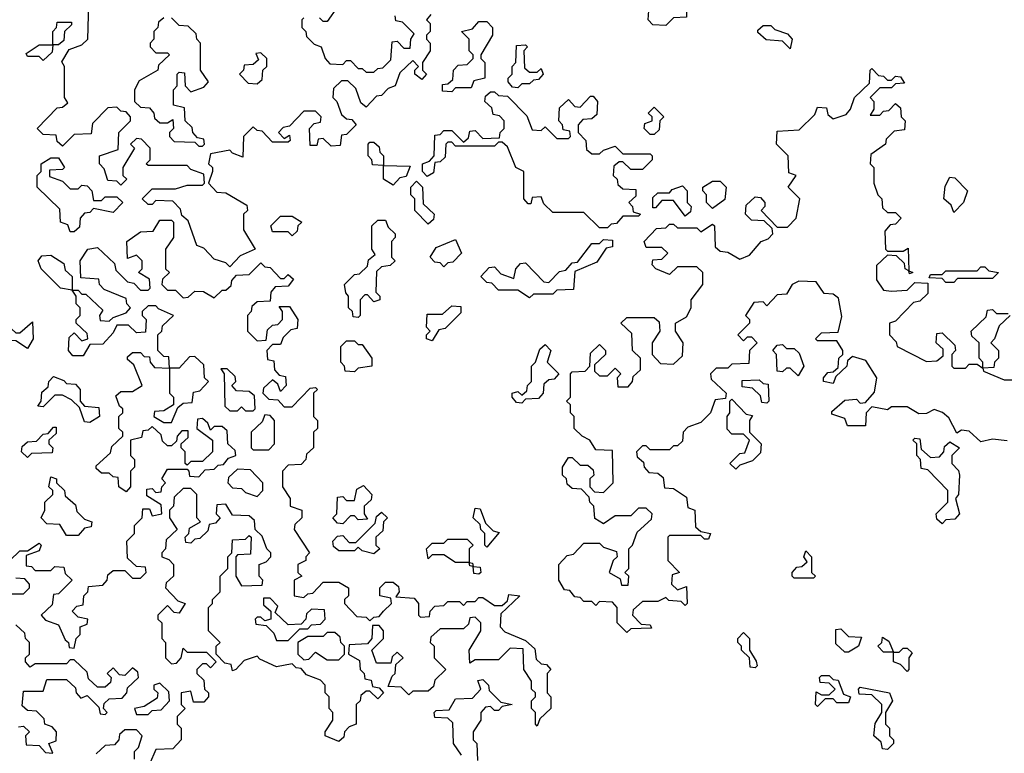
# Model space of a CAD drawing. Extents: x 2494118 to 2687960, y 757339 to 915227.
# Tile 167 of 256: x 2651455 to 2653985, y 786460 to 788345. Entities that reach past the tile are written whole.
import ezdxf

# ---------------------------------------------------------------- set-up
doc = ezdxf.new("R2010")
doc.units = 0

msp = doc.modelspace()

# ---------------------------------------------------------------- linework, layer by layer
at = {"layer": '0CON20XD'}
for points in [[(2653115, 788330), (2653081.7, 788331.7), (2653070, 788345), (2653071.7, 788368.3), (2653085, 788380), (2653098.3, 788381.7), (2653115, 788400), (2653125, 788400), (2653135, 788390), (2653168.3, 788388.3), (2653168.3, 788351.7), (2653135, 788350), (2653115, 788330)], [(2651995, 787710), (2651985, 787720), (2651955, 787730), (2651928.3, 787758.3), (2651910, 787765), (2651888.3, 787828.3), (2651871.7, 787841.7), (2651868.3, 787858.3), (2651848.3, 787878.3), (2651805, 787880), (2651795, 787870), (2651785, 787870), (2651770, 787885), (2651795, 787910), (2651855, 787910), (2651885, 787920), (2651925, 787920), (2651930, 787925), (2651928.3, 787948.3), (2651895, 787960), (2651885, 787970), (2651785, 787970), (2651780, 787975), (2651790, 787985), (2651790, 788015), (2651768.3, 788038.3), (2651755, 788040), (2651740, 788025), (2651750, 788015), (2651720, 787965), (2651720, 787945), (2651730, 787935), (2651715, 787920), (2651705, 787930), (2651681.7, 787931.7), (2651671.7, 787961.7), (2651660, 787975), (2651660, 787995), (2651708.3, 788011.7), (2651710, 788055), (2651740, 788085), (2651740, 788095), (2651728.3, 788108.3), (2651715, 788110), (2651705, 788120), (2651681.7, 788118.3), (2651641.7, 788078.3), (2651638.3, 788051.7), (2651595, 788050), (2651565, 788020), (2651551.7, 788031.7), (2651548.3, 788048.3), (2651515, 788050), (2651500, 788065), (2651551.7, 788118.3), (2651565, 788120), (2651578.3, 788131.7), (2651570, 788145), (2651570, 788225), (2651563, 788237), (2651581.7, 788268.3), (2651615, 788280), (2651630, 788295), (2651633, 788387)], [(2652271.7, 788378.3), (2652245, 788340), (2652235, 788340), (2652225, 788350)], [(2651825, 788350), (2651811.7, 788338.3), (2651810, 788325), (2651800, 788315), (2651800, 788295), (2651790, 788285), (2651790, 788275), (2651805, 788260), (2651835, 788260), (2651840, 788255), (2651811.7, 788228.3), (2651810, 788215), (2651761.7, 788188.3), (2651750, 788165), (2651750, 788135), (2651765, 788120), (2651788.3, 788118.3), (2651800, 788105), (2651801.7, 788091.7), (2651815, 788080), (2651835, 788080), (2651848.3, 788088.3), (2651850, 788065), (2651840, 788055), (2651840, 788045), (2651851.7, 788031.7), (2651905, 788030), (2651915, 788020), (2651925, 788020)], [(2651925, 788020), (2651930, 788025), (2651928.3, 788038.3), (2651911.7, 788041.7), (2651900, 788055), (2651898.3, 788068.3), (2651880, 788085), (2651878.3, 788118.3), (2651850, 788125), (2651850, 788165), (2651860, 788175), (2651860, 788205), (2651865, 788210), (2651878.3, 788208.3), (2651880, 788175), (2651895, 788160), (2651928.3, 788171.7), (2651940, 788185), (2651920, 788215), (2651920, 788285), (2651910, 788295), (2651908.3, 788308.3), (2651888.3, 788328.3), (2651865, 788330), (2651845, 788350)], [(2652511.7, 788358.3), (2652500, 788345), (2652510, 788335), (2652510, 788315), (2652500, 788305), (2652500, 788295), (2652510, 788285), (2652510, 788265), (2652490, 788235), (2652490, 788215), (2652500, 788205), (2652488.3, 788191.7), (2652470, 788205), (2652470, 788215), (2652480, 788225), (2652465, 788240), (2652431.7, 788208.3), (2652420, 788175), (2652401.7, 788168.3), (2652385, 788150), (2652371.7, 788148.3), (2652345, 788120), (2652331.7, 788131.7), (2652318.3, 788168.3), (2652298.3, 788188.3), (2652281.7, 788188.3), (2652261.7, 788168.3), (2652260, 788145), (2652270, 788135), (2652281.7, 788101.7), (2652295, 788090), (2652308.3, 788088.3), (2652320, 788075), (2652295, 788050), (2652281.7, 788048.3), (2652278.3, 788021.7), (2652255, 788020), (2652235, 788040), (2652221.7, 788038.3), (2652218.3, 788021.7), (2652201.7, 788021.7), (2652200, 788065), (2652211.7, 788078.3), (2652228.3, 788081.7), (2652230, 788095), (2652215, 788110), (2652185, 788110), (2652148.3, 788071.7), (2652131.7, 788068.3), (2652120, 788055), (2652135, 788040), (2652148.3, 788048.3), (2652150, 788035), (2652145, 788030), (2652105, 788030), (2652078.3, 788058.3), (2652065, 788060), (2652055, 788070), (2652030, 788045), (2652028.3, 787991.7), (2652001.7, 788001.7), (2651995, 788010), (2651945, 788000), (2651940, 787975), (2651950, 787965), (2651950, 787955), (2651940, 787925), (2651961.7, 787901.7), (2651985, 787900), (2652038.3, 787868.3), (2652040, 787855), (2652030, 787845), (2652030, 787805), (2652060, 787755), (2652021.7, 787738.3), (2651995, 787710)], [(2652185, 788350), (2652180, 788345), (2652180, 788325), (2652190, 788315), (2652191.7, 788301.7), (2652211.7, 788281.7), (2652230, 788275), (2652240, 788245), (2652251.7, 788231.7), (2652285, 788230), (2652295, 788240), (2652305, 788240), (2652325, 788220), (2652335, 788220), (2652345, 788210), (2652365, 788210), (2652375, 788220), (2652388.3, 788221.7), (2652408.3, 788241.7), (2652411.7, 788288.3), (2652425, 788290), (2652441.7, 788271.7), (2652458.3, 788271.7), (2652460, 788295), (2652468.3, 788308.3), (2652438.3, 788338.3), (2652421.7, 788341.7), (2652420, 788355)], [(2651515, 788240), (2651505, 788250), (2651475, 788250), (2651471.7, 788258.3), (2651505, 788280), (2651540, 788280), (2651540, 788315), (2651550, 788325), (2651551.7, 788338.3), (2651588.3, 788338.3), (2651588.3, 788331.7), (2651570, 788315), (2651568.3, 788291.7), (2651555, 788280), (2651540, 788280), (2651538.3, 788261.7), (2651515, 788240)], [(2652565, 788160), (2652541.7, 788161.7), (2652541.7, 788178.3), (2652555, 788180), (2652568.3, 788191.7), (2652570, 788215), (2652581.7, 788228.3), (2652605, 788230), (2652620, 788245), (2652620, 788255), (2652610, 788265), (2652610, 788295), (2652590, 788315), (2652618.3, 788321.7), (2652635, 788340), (2652655, 788340), (2652670, 788325), (2652670, 788305), (2652640, 788255), (2652640, 788245), (2652650, 788235), (2652650, 788195), (2652621.7, 788188.3), (2652615, 788170), (2652575, 788170), (2652565, 788160)], [(2653435, 788270), (2653415, 788290), (2653373, 788293), (2653351.7, 788311.7), (2653351.7, 788318.3), (2653365, 788330), (2653385, 788330), (2653395, 788320), (2653428.3, 788308.3), (2653440, 788295), (2653435, 788270)], [(2652735, 788170), (2652721.7, 788171.7), (2652710, 788185), (2652710, 788195), (2652720, 788205), (2652720, 788225), (2652730, 788235), (2652731.7, 788278.3), (2652755, 788280), (2652760, 788275), (2652750, 788265), (2652751.7, 788221.7), (2652765, 788210), (2652785, 788210), (2652795, 788220), (2652800, 788205), (2652788.3, 788191.7), (2652775, 788190), (2652765, 788180), (2652745, 788180), (2652735, 788170)], [(2652065, 788180), (2652078.3, 788191.7), (2652080, 788215), (2652090, 788225), (2652090, 788245), (2652075, 788260), (2652061.7, 788258.3), (2652068.3, 788241.7), (2652055, 788230), (2652031.7, 788228.3), (2652030, 788215), (2652020, 788205), (2652041.7, 788181.7), (2652065, 788180)], [(2652995, 786790), (2652990, 786795), (2652990, 786835), (2652978.3, 786848.3), (2652945, 786850), (2652935, 786840), (2652925, 786850), (2652905, 786850), (2652895, 786860), (2652881.7, 786861.7), (2652868.3, 786878.3), (2652855, 786880), (2652840, 786905), (2652840, 786945), (2652861.7, 786968.3), (2652878.3, 786971.7), (2652905, 787000), (2652945, 787000), (2652955, 786990), (2652988.3, 786978.3), (2652990, 786965), (2652980, 786955), (2652970, 786925), (2652998.3, 786908.3), (2653001.7, 786891.7), (2653018.3, 786891.7), (2653020, 786915), (2653010, 786925), (2653020, 786935), (2653020, 786985), (2653030, 786995), (2653041.7, 787028.3), (2653078.3, 787061.7), (2653080, 787075), (2653065, 787090), (2653045, 787090), (2653025, 787070), (2652985, 787070), (2652955, 787050), (2652933, 787063), (2652930, 787095), (2652920, 787105), (2652918.3, 787118.3), (2652898.3, 787138.3), (2652875, 787140), (2652861.7, 787151.7), (2652860, 787165), (2652850, 787175), (2652850, 787195), (2652865, 787220), (2652875, 787220), (2652895, 787200), (2652915, 787200), (2652928.3, 787188.3), (2652930, 787175), (2652920, 787165), (2652920, 787145), (2652931.7, 787131.7), (2652955, 787130), (2652980, 787155), (2652978.3, 787238.3), (2652935, 787240), (2652920, 787265), (2652900, 787275), (2652880, 787295), (2652880, 787325), (2652870, 787335), (2652870, 787355), (2652860, 787365), (2652870, 787375), (2652870, 787435), (2652875, 787440), (2652908.3, 787441.7), (2652920, 787455), (2652921.7, 787488.3), (2652945, 787510), (2652960, 787495), (2652960, 787485), (2652931.7, 787458.3), (2652931.7, 787441.7), (2652945, 787430), (2652965, 787430), (2652985, 787450), (2653000, 787435), (2652990, 787425), (2652991.7, 787401.7), (2653018.3, 787401.7), (2653030, 787415), (2653031.7, 787428.3), (2653050, 787445), (2653050, 787475), (2653030, 787495), (2653028.3, 787538.3), (2653000, 787565), (2653015, 787580), (2653085, 787580), (2653098.3, 787568.3), (2653100, 787545), (2653080, 787515), (2653080, 787485), (2653101.7, 787461.7), (2653135, 787460), (2653158.3, 787481.7), (2653160, 787515), (2653140, 787545), (2653140, 787565), (2653168.3, 787581.7), (2653180, 787605), (2653180, 787625), (2653210, 787665), (2653210, 787695), (2653195, 787710), (2653145, 787710), (2653125, 787690), (2653090, 787705), (2653080, 787715), (2653081.7, 787728.3), (2653105, 787730), (2653120, 787745), (2653105, 787760), (2653065, 787760), (2653060, 787775), (2653091.7, 787808.3), (2653115, 787810), (2653125, 787820), (2653135, 787820), (2653145, 787810), (2653195, 787810), (2653205, 787800), (2653235, 787820), (2653240, 787815), (2653241.7, 787761.7), (2653255, 787750), (2653275, 787747.5), (2653305, 787730), (2653330, 787740), (2653360, 787775), (2653378.3, 787781.7), (2653390, 787795), (2653388.3, 787808.3), (2653368.3, 787828.3), (2653335, 787830), (2653320, 787845), (2653321.7, 787868.3), (2653345, 787890), (2653358.3, 787888.3), (2653370, 787875), (2653370, 787865), (2653360, 787855), (2653401.7, 787811.7), (2653428.3, 787811.7), (2653450, 787835), (2653460, 787885), (2653430, 787915), (2653450, 787945), (2653431.7, 787951.7), (2653430, 787995), (2653400, 788025), (2653401.7, 788058.3), (2653458.3, 788061.7), (2653498.3, 788101.7), (2653505, 788120), (2653528.3, 788118.3), (2653531.7, 788101.7), (2653545, 788090), (2653578.3, 788101.7), (2653590, 788115), (2653600, 788145), (2653638.3, 788181.7), (2653640, 788215), (2653645, 788220), (2653661.7, 788201.7), (2653675, 788200), (2653685, 788190), (2653695, 788190), (2653705, 788200), (2653718.3, 788198.3), (2653728.3, 788181.7), (2653705, 788180), (2653695, 788170), (2653665, 788170), (2653640, 788145), (2653650, 788135), (2653650, 788115), (2653640, 788100), (2653665, 788100), (2653675, 788110), (2653688.3, 788111.7), (2653705, 788130), (2653718.3, 788118.3), (2653720, 788095), (2653730, 788085), (2653728.3, 788061.7), (2653701.7, 788058.3), (2653681.7, 788038.3), (2653680, 788025), (2653641.7, 787998.3), (2653640, 787975), (2653650, 787965), (2653650, 787925), (2653660, 787895), (2653670, 787885), (2653671.7, 787861.7), (2653685, 787850), (2653705, 787850), (2653720, 787835), (2653705, 787820), (2653691.7, 787818.3), (2653678.3, 787801.7), (2653680, 787755), (2653685, 787750), (2653725, 787750), (2653738.3, 787758.3), (2653740, 787700), (2653750, 787695), (2653741.7, 787691.7), (2653740, 787700), (2653730, 787705), (2653728.3, 787718.3), (2653708.3, 787738.3), (2653685, 787740), (2653656.7, 787713.3), (2653656.4, 787676.4), (2653675, 787650), (2653695, 787647.5), (2653735, 787650), (2653755, 787670), (2653788.3, 787668.3), (2653788.3, 787641.7), (2653768.3, 787621.7), (2653751.7, 787618.3), (2653705, 787570), (2653690, 787565), (2653690, 787535), (2653707, 787517), (2653710, 787505), (2653785, 787466.7), (2653811.7, 787468.3), (2653828.3, 787481.7), (2653828.3, 787498.3), (2653810, 787515), (2653811.7, 787538.3), (2653825, 787540), (2653858.3, 787508.3), (2653860, 787495), (2653850, 787485), (2653850, 787455), (2653855, 787450), (2653885, 787450), (2653895, 787460), (2653915, 787460), (2653930, 787450), (2653930, 787465), (2653920, 787475), (2653920, 787515), (2653901.7, 787531.7), (2653900, 787545), (2653938.3, 787581.7), (2653941.7, 787598.3), (2653955, 787600), (2653965, 787590), (2653995, 787590)], [(2652965, 787810), (2652945, 787810), (2652905, 787850), (2652825, 787850), (2652801.7, 787871.7), (2652795, 787890), (2652771.7, 787888.3), (2652768.3, 787871.7), (2652761.7, 787871.7), (2652750, 787885), (2652750, 787955), (2652730, 787965), (2652708.3, 788018.3), (2652695, 788030), (2652685, 788030), (2652675, 788020), (2652575, 788020), (2652565, 788030), (2652555, 788030), (2652550, 788025), (2652548.3, 787991.7), (2652535, 787980), (2652521.7, 787978.3), (2652518.3, 787951.7), (2652501.7, 787941.7), (2652490, 787955), (2652490, 787975), (2652508.3, 787981.7), (2652520, 787995), (2652521.7, 788048.3), (2652535, 788050), (2652545, 788060), (2652565, 788060), (2652595, 788030), (2652608.3, 788041.7), (2652611.7, 788058.3), (2652625, 788060), (2652645, 788040), (2652688.3, 788041.7), (2652690, 788055), (2652700, 788065), (2652700, 788085), (2652688.3, 788098.3), (2652671.7, 788101.7), (2652668.3, 788118.3), (2652650, 788135), (2652651.7, 788148.3), (2652665, 788160), (2652675, 788160), (2652685, 788150), (2652708.3, 788148.3), (2652758.3, 788098.3), (2652771.7, 788061.7), (2652795, 788060), (2652805, 788070), (2652835, 788040), (2652865, 788040), (2652870, 788045), (2652868.3, 788058.3), (2652851.7, 788061.7), (2652850, 788075), (2652840, 788085), (2652841.7, 788118.3), (2652865, 788140), (2652881.7, 788121.7), (2652895, 788120), (2652921.7, 788148.3), (2652928.3, 788148.3), (2652940, 788135), (2652938.3, 788101.7), (2652925, 788090), (2652901.7, 788088.3), (2652890, 788075), (2652890, 788055), (2652910, 788035), (2652911.7, 788011.7), (2652925, 788000), (2652945, 788000), (2652955, 788010), (2652985, 788020), (2653005, 788000), (2653075, 788000), (2653080, 787995), (2653080, 787985), (2653055, 787960), (2653025, 787960), (2653005, 787980), (2652995, 787980), (2652981.7, 787968.3), (2652980, 787945), (2652990, 787935), (2652991.7, 787921.7), (2653005, 787910), (2653038.3, 787908.3), (2653038.3, 787891.7), (2653020, 787875), (2653030, 787865), (2653031.7, 787851.7), (2653050, 787845), (2653045, 787840), (2653005, 787840), (2652988.3, 787821.7), (2652975, 787820), (2652965, 787810)], [(2653085, 788050), (2653075, 788050), (2653060, 788065), (2653061.7, 788078.3), (2653080, 788085), (2653080, 788095), (2653070, 788105), (2653085, 788120), (2653110, 788095), (2653100, 788085), (2653098.3, 788061.7), (2653085, 788050)], [(2652415, 787920), (2652390, 787935), (2652390, 787970), (2652361.7, 787971.7), (2652360, 787985), (2652350, 787995), (2652350, 788025), (2652355, 788030), (2652365, 788030), (2652378.3, 788018.3), (2652380, 788005), (2652390, 787995), (2652390, 787970), (2652458.3, 787968.3), (2652448.3, 787941.7), (2652431.7, 787938.3), (2652415, 787920)], [(2651595, 787800), (2651585, 787800), (2651578.3, 787818.3), (2651560, 787825), (2651558.3, 787858.3), (2651500, 787915), (2651500, 787945), (2651510, 787955), (2651510, 787975), (2651535, 787990), (2651555, 787990), (2651570, 787965), (2651565, 787960), (2651531.7, 787958.3), (2651531.7, 787941.7), (2651565, 787930), (2651585, 787910), (2651605, 787910), (2651615, 787920), (2651628.3, 787918.3), (2651640, 787905), (2651645, 787880), (2651665, 787880), (2651675, 787890), (2651705, 787890), (2651720, 787875), (2651695, 787850), (2651645, 787860), (2651635, 787850), (2651621.7, 787848.3), (2651610, 787835), (2651608.3, 787811.7), (2651595, 787800)], [(2652505, 787820), (2652470, 787855), (2652470, 787885), (2652460, 787895), (2652460, 787915), (2652475, 787930), (2652490, 787915), (2652491.7, 787871.7), (2652520, 787845), (2652518.3, 787831.7), (2652505, 787820)], [(2653165, 787840), (2653135, 787880), (2653105, 787880), (2653088.3, 787861.7), (2653081.7, 787861.7), (2653081.7, 787888.3), (2653095, 787900), (2653125, 787900), (2653131.7, 787908.3), (2653158.3, 787918.3), (2653170, 787905), (2653170, 787875), (2653180, 787865), (2653178.3, 787851.7), (2653165, 787840)], [(2653235, 787860), (2653220, 787875), (2653220, 787895), (2653210, 787905), (2653210, 787915), (2653235, 787930), (2653255, 787930), (2653270, 787915), (2653267, 787883), (2653235, 787860)], [(2653855, 787850), (2653848.3, 787868.3), (2653830, 787885), (2653833, 787917), (2653845, 787940), (2653858.3, 787938.3), (2653890, 787905), (2653880, 787875), (2653855, 787850)], [(2651610, 787725), (2651630, 787755), (2651655, 787760), (2651698.3, 787718.3), (2651701.7, 787701.7), (2651731.7, 787671.7), (2651748.3, 787668.3), (2651765, 787650), (2651785, 787650), (2651790, 787655), (2651788.3, 787678.3), (2651760, 787695), (2651770, 787705), (2651770, 787725), (2651755, 787740), (2651731.7, 787731.7), (2651730, 787775), (2651765, 787800), (2651798.3, 787801.7), (2651815, 787830), (2651845, 787830), (2651850, 787825), (2651850, 787785), (2651830, 787755), (2651830, 787705), (2651840, 787695), (2651821.7, 787678.3), (2651820, 787665), (2651835, 787650), (2651855, 787650), (2651875, 787630), (2651888.3, 787631.7), (2651905, 787647.5), (2651927, 787647), (2651955, 787630), (2651975, 787650), (2651985, 787650), (2651998.3, 787661.7), (2652000, 787675), (2652011.7, 787688.3), (2652045, 787690), (2652075, 787720), (2652085, 787710), (2652098.3, 787708.3), (2652125, 787680), (2652135, 787680), (2652145, 787690), (2652158.3, 787678.3), (2652145, 787660), (2652111.7, 787658.3), (2652100, 787645), (2652098.3, 787621.7), (2652065, 787620), (2652051.7, 787608.3), (2652050, 787595), (2652040, 787585), (2652040, 787545), (2652065, 787520), (2652088.3, 787521.7), (2652091.7, 787548.3), (2652105, 787560), (2652118.3, 787561.7), (2652130, 787575), (2652130, 787595), (2652121.7, 787608.3), (2652148.3, 787608.3), (2652170, 787575), (2652168.3, 787551.7), (2652151.7, 787548.3), (2652131.7, 787528.3), (2652125, 787510), (2652105, 787510), (2652090, 787495), (2652091.7, 787471.7), (2652108.3, 787468.3), (2652110, 787445), (2652121.7, 787431.7), (2652138.3, 787428.3), (2652140, 787405), (2652125, 787390), (2652118.3, 787408.3), (2652105, 787420), (2652081.7, 787398.3), (2652080, 787385), (2652095, 787370), (2652118.3, 787368.3), (2652135, 787350), (2652155, 787350), (2652201.7, 787398.3), (2652215, 787400), (2652220, 787395), (2652210, 787385), (2652210, 787325), (2652220, 787315), (2652220, 787295), (2652210, 787285), (2652210, 787245), (2652191.7, 787228.3), (2652190, 787215), (2652178.3, 787201.7), (2652145, 787200), (2652130, 787185), (2652130, 787145), (2652150, 787115), (2652150, 787095), (2652180, 787085), (2652180, 787065), (2652161.7, 787048.3), (2652160, 787035), (2652200, 786975), (2652190, 786965), (2652190, 786955), (2652170, 786945), (2652170, 786925), (2652180, 786915), (2652160, 786905), (2652160, 786865), (2652185, 786860), (2652195, 786870), (2652208.3, 786871.7), (2652235, 786900), (2652275, 786900), (2652300, 786885), (2652300, 786865), (2652290, 786855), (2652290, 786845), (2652321.7, 786811.7), (2652345, 786810), (2652355, 786800), (2652365, 786810), (2652378.3, 786811.7), (2652390, 786825), (2652410, 786845), (2652408.3, 786858.3), (2652380, 786865), (2652380, 786885), (2652395, 786900), (2652415, 786900), (2652428.3, 786888.3), (2652430, 786875), (2652421.7, 786861.7), (2652468.3, 786858.3), (2652480, 786845), (2652480, 786815), (2652485, 786810), (2652508.3, 786811.7), (2652510, 786825), (2652521.7, 786838.3), (2652545, 786840), (2652555, 786850), (2652585, 786850), (2652595, 786840), (2652605, 786850), (2652625, 786850), (2652635, 786860), (2652645, 786860), (2652675, 786840), (2652695, 786840), (2652708.3, 786851.7), (2652711.7, 786868.3), (2652740, 786865), (2652691.7, 786818.3), (2652690, 786785), (2652701.7, 786771.7), (2652755, 786750), (2652778.3, 786728.3), (2652781.7, 786701.7), (2652795, 786690), (2652808.3, 786688.3), (2652820, 786675), (2652810, 786665), (2652810, 786615), (2652820, 786605), (2652820, 786575), (2652791.7, 786548.3), (2652785, 786530), (2652780, 786535), (2652780, 786565), (2652770, 786575), (2652770, 786595), (2652780, 786605), (2652780, 786615), (2652770, 786625), (2652770, 786645), (2652750, 786675), (2652748.3, 786728.3), (2652715, 786730), (2652685, 786700), (2652625, 786700), (2652611.7, 786691.7), (2652610, 786725), (2652640, 786775), (2652640, 786795), (2652625, 786810), (2652611.7, 786808.3), (2652608.3, 786791.7), (2652595, 786780), (2652535, 786780), (2652511.7, 786758.3), (2652510, 786745), (2652520, 786735), (2652520, 786705), (2652550, 786675), (2652521.7, 786648.3), (2652518.3, 786631.7), (2652505, 786620), (2652465, 786620), (2652455, 786610), (2652435, 786630), (2652401.7, 786631.7), (2652411.7, 786658.3), (2652420, 786665), (2652421.7, 786688.3), (2652440, 786705), (2652425, 786720), (2652411.7, 786708.3), (2652408.3, 786691.7), (2652371.7, 786691.7), (2652360, 786725), (2652390, 786755), (2652390, 786775), (2652378.3, 786788.3), (2652361.7, 786788.3), (2652360, 786755), (2652348.3, 786741.7), (2652301.7, 786738.3), (2652300, 786715), (2652328.3, 786698.3), (2652330, 786675), (2652340, 786665), (2652341.7, 786651.7), (2652358.3, 786648.3), (2652361.7, 786631.7), (2652378.3, 786628.3), (2652390, 786615), (2652375, 786600), (2652355, 786620), (2652345, 786620), (2652331.7, 786608.3), (2652330, 786595), (2652320, 786585), (2652320, 786535), (2652301.7, 786528.3), (2652290, 786515), (2652288.3, 786501.7), (2652275, 786490), (2652240, 786505), (2652240, 786515), (2652260, 786545), (2652260, 786565), (2652250, 786575), (2652250, 786605), (2652240, 786615), (2652240, 786635), (2652228.3, 786648.3), (2652191.7, 786661.7), (2652178.3, 786678.3), (2652165, 786680), (2652155, 786690), (2652115, 786682.5), (2652071.7, 786701.7), (2652065, 786710), (2652031.7, 786698.3), (2652010, 786675), (2652001.7, 786671.7), (2651998.3, 786688.3), (2651981.7, 786691.7), (2651960, 786715), (2651960, 786735), (2651970, 786745), (2651940, 786775), (2651940, 786835), (2651950, 786845), (2651950, 786855), (2651970, 786875), (2651970, 786915), (2651990, 786935), (2651990, 786965), (2652000, 786975), (2652001.7, 787008.3), (2652035, 787010), (2652045, 787020), (2652050, 787015), (2652048.3, 786971.7), (2652015, 786970), (2652010, 786965), (2652010, 786915), (2652025, 786890), (2652078.3, 786891.7), (2652080, 786905), (2652070, 786915), (2652070, 786945), (2652088.3, 786951.7), (2652100, 786965), (2652100, 786975), (2652090, 786985), (2652078.3, 787018.3), (2652060, 787035), (2652058.3, 787058.3), (2652045, 787070), (2652001.7, 787071.7), (2651985, 787100), (2651961.7, 787098.3), (2651960, 787075), (2651970, 787065), (2651958.3, 787051.7), (2651941.7, 787048.3), (2651938.3, 787031.7), (2651918.3, 787011.7), (2651905, 787010), (2651895, 787000), (2651881.7, 787001.7), (2651880, 787015), (2651890, 787025), (2651891.7, 787038.3), (2651920, 787055), (2651910, 787065), (2651910, 787125), (2651895, 787140), (2651875, 787140), (2651851.7, 787118.3), (2651850, 787095), (2651840, 787085), (2651840, 787065), (2651860, 787035), (2651831.7, 787008.3), (2651830, 786985), (2651820, 786975), (2651820, 786965), (2651838.3, 786958.3), (2651850, 786945), (2651850, 786915), (2651831.7, 786898.3), (2651830, 786885), (2651861.7, 786851.7), (2651880, 786845), (2651865, 786820), (2651851.7, 786821.7), (2651835, 786840), (2651810, 786815), (2651810, 786805), (2651820, 786795), (2651820, 786755), (2651830, 786745), (2651830, 786705), (2651845, 786690), (2651858.3, 786691.7), (2651870, 786705), (2651875, 786730), (2651885, 786720), (2651935, 786720), (2651960, 786695), (2651945, 786680), (2651935, 786690), (2651925, 786690), (2651910, 786675), (2651910, 786665), (2651928.3, 786648.3), (2651930, 786625), (2651940, 786615), (2651940, 786605), (2651928.3, 786591.7), (2651901.7, 786591.7), (2651895, 786620), (2651870, 786615), (2651870, 786585), (2651880, 786575), (2651860, 786555), (2651860, 786535), (2651870, 786525), (2651870, 786495), (2651848.3, 786471.7), (2651805, 786470), (2651788.3, 786431.7)], [(2652155, 787790), (2652145, 787800), (2652105, 787800), (2652100, 787815), (2652125, 787840), (2652155, 787840), (2652180, 787825), (2652170, 787815), (2652168.3, 787801.7), (2652155, 787790)], [(2652325, 787580), (2652311.7, 787581.7), (2652310, 787595), (2652300, 787605), (2652300, 787635), (2652293, 787643), (2652290, 787665), (2652315, 787690), (2652328.3, 787691.7), (2652348.3, 787711.7), (2652351.7, 787728.3), (2652368.3, 787741.7), (2652360, 787755), (2652360, 787815), (2652375, 787830), (2652395, 787830), (2652401.7, 787811.7), (2652420, 787795), (2652420, 787785), (2652410, 787775), (2652410, 787735), (2652420, 787725), (2652407, 787713), (2652385, 787710), (2652371.7, 787698.3), (2652370, 787645), (2652380, 787635), (2652380, 787625), (2652365, 787620), (2652348.3, 787638.3), (2652341.7, 787638.3), (2652330, 787625), (2652330, 787585), (2652325, 787580)], [(2652545, 787710), (2652535, 787720), (2652521.7, 787721.7), (2652510, 787735), (2652525, 787760), (2652575, 787780), (2652590, 787745), (2652568.3, 787721.7), (2652555, 787720), (2652545, 787710)], [(2652765, 787630), (2652735, 787650), (2652685, 787650), (2652668.3, 787668.3), (2652655, 787670), (2652640, 787685), (2652661.7, 787708.3), (2652675, 787710), (2652691.7, 787691.7), (2652725, 787680), (2652730, 787705), (2652741.7, 787718.3), (2652755, 787720), (2652801.7, 787671.7), (2652815, 787670), (2652841.7, 787698.3), (2652858.3, 787701.7), (2652875, 787720), (2652888.3, 787721.7), (2652925, 787770), (2652945, 787770), (2652955, 787780), (2652978.3, 787778.3), (2652978.3, 787761.7), (2652961.7, 787758.3), (2652938.3, 787721.7), (2652881.7, 787698.3), (2652878.3, 787651.7), (2652835, 787650), (2652825, 787640), (2652775, 787640), (2652765, 787630)], [(2651430, 786955), (2651455, 786980), (2651475, 786980), (2651505, 787000), (2651510, 786995), (2651505, 786980), (2651471.7, 786968.3), (2651471.7, 786941.7), (2651485, 786940), (2651495, 786930), (2651535, 786930), (2651545, 786940), (2651568.3, 786938.3), (2651571.7, 786921.7), (2651590, 786905), (2651555, 786870), (2651541.7, 786868.3), (2651538.3, 786841.7), (2651510, 786815), (2651521.7, 786801.7), (2651555, 786790), (2651571.7, 786751.7), (2651580, 786745), (2651581.7, 786731.7), (2651595, 786730), (2651600, 786755), (2651610, 786765), (2651610, 786785), (2651628.3, 786791.7), (2651630, 786805), (2651605, 786810), (2651590, 786825), (2651601.7, 786838.3), (2651618.3, 786841.7), (2651620, 786865), (2651630, 786875), (2651631.7, 786888.3), (2651668.3, 786891.7), (2651680, 786905), (2651681.7, 786918.3), (2651695, 786930), (2651725, 786930), (2651745, 786910), (2651765, 786910), (2651780, 786925), (2651778.3, 786938.3), (2651755, 786940), (2651731.7, 786961.7), (2651730, 787005), (2651750, 787025), (2651750, 787045), (2651770, 787065), (2651771.7, 787088.3), (2651788.3, 787088.3), (2651795, 787070), (2651820, 787075), (2651818.3, 787098.3), (2651781.7, 787121.7), (2651781.7, 787138.3), (2651795, 787140), (2651805, 787130), (2651818.3, 787131.7), (2651820, 787145), (2651830, 787155), (2651820, 787165), (2651835, 787190), (2651885, 787190), (2651890, 787185), (2651891.7, 787171.7), (2651915, 787170), (2651931.7, 787188.3), (2651955, 787190), (2651965, 787200), (2651978.3, 787201.7), (2651991.7, 787218.3), (2652010, 787225), (2652008.3, 787238.3), (2651990, 787255), (2651988.3, 787288.3), (2651975, 787300), (2651955, 787300), (2651945, 787290), (2651938.3, 787308.3), (2651925, 787320), (2651911.7, 787318.3), (2651910, 787295), (2651950, 787265), (2651950, 787235), (2651925, 787210), (2651895, 787210), (2651885, 787200), (2651880, 787205), (2651880, 787235), (2651870, 787245), (2651870, 787255), (2651888.3, 787271.7), (2651888.3, 787288.3), (2651871.7, 787288.3), (2651860, 787275), (2651858.3, 787261.7), (2651845, 787250), (2651835, 787250), (2651821.7, 787261.7), (2651818.3, 787278.3), (2651795, 787300), (2651785, 787290), (2651771.7, 787288.3), (2651768.3, 787271.7), (2651740, 787265), (2651740, 787225), (2651750, 787215), (2651750, 787195), (2651740, 787185), (2651740, 787145), (2651728.3, 787131.7), (2651710, 787145), (2651708.3, 787168.3), (2651695, 787170), (2651685, 787180), (2651665, 787180), (2651651.7, 787191.7), (2651651.7, 787198.3), (2651688.3, 787231.7), (2651691.7, 787248.3), (2651720, 787275), (2651720, 787285), (2651710, 787295), (2651710, 787325), (2651720, 787335), (2651720, 787345), (2651711.7, 787351.7), (2651701.7, 787378.3), (2651715, 787390), (2651745, 787390), (2651770, 787405), (2651748.3, 787458.3), (2651731.7, 787471.7), (2651731.7, 787478.3), (2651745, 787490), (2651765, 787490), (2651775, 787480), (2651788.3, 787478.3), (2651790, 787465), (2651801.7, 787451.7), (2651840, 787450), (2651838.3, 787478.3), (2651825, 787480), (2651810, 787495), (2651810, 787535), (2651820, 787545), (2651821.7, 787558.3), (2651850, 787585), (2651811.7, 787601.7), (2651805, 787610), (2651785, 787610), (2651770, 787595), (2651770, 787585), (2651780, 787575), (2651778.3, 787541.7), (2651755, 787540), (2651735, 787560), (2651705, 787560), (2651695, 787540), (2651668.3, 787511.7), (2651635, 787510), (2651618.3, 787481.7), (2651591.7, 787481.7), (2651580, 787495), (2651581.7, 787528.3), (2651595, 787540), (2651615, 787520), (2651630, 787525), (2651628.3, 787538.3), (2651600, 787565), (2651600, 787575), (2651610, 787585), (2651610, 787605), (2651600, 787615), (2651600, 787635), (2651590, 787650), (2651560, 787655), (2651510, 787705), (2651502.5, 787725), (2651511.7, 787738.3), (2651535, 787740), (2651568.3, 787718.3), (2651571.7, 787701.7), (2651590, 787685), (2651590, 787650), (2651605, 787650), (2651615, 787640), (2651625, 787640), (2651668.3, 787598.3), (2651660, 787585), (2651661.7, 787571.7), (2651685, 787570), (2651695, 787580), (2651728.3, 787591.7), (2651740, 787605), (2651730, 787615), (2651728.3, 787628.3), (2651671.7, 787651.7), (2651660, 787665), (2651658.3, 787678.3), (2651611.7, 787681.7), (2651610, 787725)], [(2653855, 787670), (2653835, 787670), (2653825, 787680), (2653791.7, 787681.7), (2653795, 787690), (2653825, 787690), (2653835, 787700), (2653915, 787700), (2653925, 787710), (2653935, 787710), (2653945, 787700), (2653970, 787695), (2653955, 787680), (2653865, 787680), (2653855, 787670)], [(2653992.5, 787262.5), (2653955, 787267.5), (2653925, 787260), (2653895, 787287.5), (2653875, 787290), (2653863, 787283), (2653842.3, 787322.3), (2653826, 787336), (2653805, 787343.8), (2653785, 787333.3), (2653765, 787332.5), (2653735, 787350), (2653695, 787350), (2653685, 787342.5), (2653645, 787350), (2653630, 787335), (2653628.3, 787301.7), (2653581.7, 787301.7), (2653575, 787320), (2653541.7, 787331.7), (2653541.7, 787338.3), (2653575, 787367.5), (2653605, 787370), (2653615, 787360), (2653628.3, 787361.7), (2653651.7, 787388.3), (2653657.5, 787425), (2653629.3, 787469.3), (2653595, 787480), (2653581.7, 787468.3), (2653580, 787455), (2653551.7, 787428.3), (2653545, 787410), (2653520, 787415), (2653520, 787425), (2653531.7, 787438.3), (2653545, 787440), (2653558.3, 787451.7), (2653560, 787475), (2653570, 787485), (2653570, 787495), (2653555, 787520), (2653505, 787520), (2653500, 787525), (2653515, 787540), (2653558.3, 787541.7), (2653567.5, 787582.5), (2653559.3, 787629.3), (2653545, 787640), (2653521.7, 787641.7), (2653501.7, 787671.7), (2653457, 787673), (2653440, 787665), (2653425, 787640), (2653401.7, 787638.3), (2653375, 787610), (2653365, 787620), (2653341.7, 787618.3), (2653320, 787585), (2653330, 787575), (2653330, 787565), (2653300, 787535), (2653315, 787520), (2653325, 787530), (2653335, 787530), (2653350, 787515), (2653330, 787495), (2653328.3, 787461.7), (2653285, 787460), (2653275, 787450), (2653245, 787450), (2653230, 787435), (2653231.7, 787421.7), (2653270, 787385), (2653268.3, 787371.7), (2653241.7, 787368.3), (2653230, 787335), (2653205, 787310), (2653171.7, 787298.3), (2653160, 787285), (2653158.3, 787261.7), (2653145, 787250), (2653135, 787250), (2653125, 787240), (2653075, 787240), (2653065, 787250), (2653055, 787250), (2653040, 787235), (2653041.7, 787221.7), (2653058.3, 787208.3), (2653060, 787195), (2653071.7, 787181.7), (2653095, 787180), (2653108.3, 787168.3), (2653111.7, 787141.7), (2653135, 787140), (2653168.3, 787118.3), (2653171.7, 787091.7), (2653190, 787085), (2653191.7, 787041.7), (2653205, 787030), (2653230, 787025), (2653225, 787010), (2653215, 787010), (2653205, 787020), (2653125, 787020), (2653120, 787015), (2653120, 786955), (2653150, 786925), (2653131.7, 786918.3), (2653130, 786895), (2653145, 786880), (2653168.3, 786888.3), (2653170, 786845), (2653165, 786840), (2653155, 786850), (2653123, 786853), (2653115, 786860), (2653095, 786850), (2653055, 786850), (2653031.7, 786828.3), (2653030, 786815), (2653051.7, 786791.7), (2653075, 786790), (2653078.3, 786781.7), (2653025, 786780), (2653015, 786770), (2652995, 786790)], [(2652515, 787520), (2652500, 787525), (2652500, 787535), (2652510, 787545), (2652500, 787555), (2652501.7, 787588.3), (2652541.7, 787588.3), (2652565, 787610), (2652588.3, 787608.3), (2652588.3, 787591.7), (2652548.3, 787551.7), (2652531.7, 787548.3), (2652515, 787520)], [(2651475, 787500), (2651445, 787520), (2651421.7, 787521.7), (2651421.7, 787548.3), (2651435, 787550), (2651445, 787540), (2651455, 787540), (2651488.3, 787568.3), (2651490, 787525), (2651475, 787500)], [(2654000, 787585), (2653971.7, 787558.3), (2653960, 787525), (2653950, 787515), (2653970, 787495), (2653970, 787475), (2653960, 787465), (2653958.3, 787451.7), (2653930, 787450), (2653931.7, 787441.7), (2653985, 787420), (2654015, 787420)], [(2652315, 787440), (2652291.7, 787441.7), (2652290, 787455), (2652280, 787465), (2652280, 787505), (2652295, 787520), (2652315, 787520), (2652325, 787510), (2652335, 787510), (2652360, 787475), (2652360, 787455), (2652325, 787450), (2652315, 787440)], [(2652745, 787360), (2652731.7, 787361.7), (2652720, 787375), (2652720, 787385), (2652735, 787390), (2652745, 787380), (2652758.3, 787391.7), (2652760, 787405), (2652770, 787415), (2652770, 787455), (2652780, 787465), (2652791.7, 787498.3), (2652805, 787510), (2652820, 787495), (2652810, 787465), (2652840, 787435), (2652828.3, 787421.7), (2652815, 787420), (2652801.7, 787408.3), (2652800, 787385), (2652788.3, 787371.7), (2652755, 787370), (2652745, 787360)], [(2653455, 787430), (2653435, 787450), (2653425, 787450), (2653415, 787440), (2653401.7, 787441.7), (2653400, 787485), (2653390, 787495), (2653401.7, 787508.3), (2653415, 787510), (2653425, 787500), (2653445, 787500), (2653458.3, 787488.3), (2653470, 787455), (2653455, 787430)], [(2651845, 787310), (2651861.7, 787348.3), (2651875, 787360), (2651898.3, 787361.7), (2651901.7, 787388.3), (2651918.3, 787391.7), (2651940, 787415), (2651930, 787425), (2651928.3, 787458.3), (2651905, 787480), (2651891.7, 787478.3), (2651865, 787450), (2651840, 787450), (2651840, 787385), (2651850, 787375), (2651850, 787355), (2651825, 787340), (2651801.7, 787338.3), (2651800, 787325), (2651825, 787310), (2651845, 787310)], [(2652055, 787340), (2652060, 787345), (2652058.3, 787378.3), (2652045, 787390), (2652011.7, 787391.7), (2652000, 787405), (2652010, 787415), (2652008.3, 787428.3), (2651988.3, 787448.3), (2651971.7, 787448.3), (2651980, 787435), (2651981.7, 787351.7), (2651995, 787340), (2652015, 787340), (2652025, 787350), (2652035, 787340), (2652055, 787340)], [(2651635, 787310), (2651621.7, 787311.7), (2651608.3, 787348.3), (2651588.3, 787368.3), (2651565, 787380), (2651545, 787380), (2651515, 787350), (2651501.7, 787351.7), (2651510, 787365), (2651511.7, 787388.3), (2651528.3, 787401.7), (2651530, 787415), (2651541.7, 787428.3), (2651568.3, 787418.3), (2651575, 787410), (2651598.3, 787408.3), (2651610, 787395), (2651610, 787365), (2651621.7, 787351.7), (2651658.3, 787348.3), (2651660, 787325), (2651635, 787310)], [(2653375, 787360), (2653361.7, 787361.7), (2653358.3, 787378.3), (2653338.3, 787398.3), (2653311.7, 787401.7), (2653311.7, 787418.3), (2653355, 787420), (2653365, 787410), (2653378.3, 787408.3), (2653380, 787365), (2653375, 787360)], [(2653295, 787190), (2653280, 787205), (2653305, 787230), (2653318.3, 787231.7), (2653330, 787265), (2653315, 787280), (2653285, 787280), (2653273, 787293), (2653272.5, 787325), (2653280, 787335), (2653280, 787365), (2653285, 787370), (2653321.7, 787331.7), (2653338.3, 787328.3), (2653330, 787315), (2653330, 787285), (2653360, 787255), (2653358.3, 787231.7), (2653338.3, 787211.7), (2653305, 787200), (2653295, 787190)], [(2652095, 787240), (2652110, 787255), (2652110, 787315), (2652098.3, 787328.3), (2652085, 787330), (2652078.3, 787311.7), (2652050, 787285), (2652050, 787245), (2652055, 787240), (2652095, 787240)], [(2651475, 787220), (2651460, 787235), (2651461.7, 787248.3), (2651475, 787260), (2651498.3, 787261.7), (2651515, 787280), (2651528.3, 787281.7), (2651541.7, 787298.3), (2651548.3, 787298.3), (2651548.3, 787281.7), (2651530, 787265), (2651530, 787255), (2651540, 787245), (2651538.3, 787231.7), (2651485, 787230), (2651475, 787220)], [(2653825, 787050), (2653811.7, 787061.7), (2653810, 787075), (2653840, 787105), (2653840, 787135), (2653788.3, 787188.3), (2653771.7, 787191.7), (2653770, 787215), (2653760, 787225), (2653760, 787255), (2653750, 787265), (2653755, 787270), (2653768.3, 787268.3), (2653771.7, 787241.7), (2653795, 787220), (2653818.3, 787221.7), (2653830, 787235), (2653831.7, 787248.3), (2653845, 787260), (2653870, 787245), (2653850, 787225), (2653850, 787205), (2653867, 787187), (2653870, 787175), (2653867.5, 787125), (2653860, 787115), (2653870, 787075), (2653858.3, 787061.7), (2653835, 787060), (2653825, 787050)], [(2652065, 787120), (2652080, 787135), (2652080, 787155), (2652048.3, 787188.3), (2652015, 787190), (2651991.7, 787168.3), (2651990, 787155), (2652001.7, 787141.7), (2652025, 787140), (2652035, 787130), (2652065, 787120)], [(2651605, 787020), (2651575, 787020), (2651558.3, 787048.3), (2651525, 787050), (2651510, 787065), (2651520, 787085), (2651520, 787105), (2651540, 787125), (2651540, 787135), (2651530, 787145), (2651535, 787170), (2651550, 787165), (2651550, 787155), (2651570, 787135), (2651571.7, 787121.7), (2651598.3, 787098.3), (2651601.7, 787081.7), (2651621.7, 787061.7), (2651640, 787055), (2651638.3, 787041.7), (2651621.7, 787038.3), (2651605, 787020)], [(2652285, 787050), (2652271.7, 787051.7), (2652260, 787065), (2652270, 787075), (2652271.7, 787118.3), (2652285, 787120), (2652295, 787110), (2652315, 787110), (2652321.7, 787138.3), (2652338.3, 787148.3), (2652360, 787125), (2652358.3, 787111.7), (2652340, 787095), (2652340, 787075), (2652348.3, 787061.7), (2652325, 787060), (2652315, 787070), (2652305, 787070), (2652285, 787050)], [(2652655, 786990), (2652650, 786995), (2652650, 787025), (2652640, 787035), (2652638.3, 787048.3), (2652620, 787065), (2652625, 787090), (2652638.3, 787088.3), (2652651.7, 787051.7), (2652671.7, 787031.7), (2652687, 787027), (2652655, 786990)], [(2652365, 786972.5), (2652335, 786980), (2652325, 786990), (2652315, 786980), (2652275, 786980), (2652261.7, 786991.7), (2652260, 787005), (2652271.7, 787018.3), (2652285, 787020), (2652301.7, 787001.7), (2652318.3, 787001.7), (2652368.3, 787051.7), (2652371.7, 787068.3), (2652385, 787080), (2652400, 787065), (2652390, 787055), (2652388.3, 787031.7), (2652370, 787015), (2652370, 786995), (2652380, 786985), (2652365, 786972.5)], [(2652635, 786920), (2652621.7, 786921.7), (2652620, 786940), (2652611.7, 786941.7), (2652610, 786950), (2652575, 786950), (2652545, 786970), (2652515, 786970), (2652505, 786960), (2652500, 786985), (2652515, 787000), (2652545, 787000), (2652555, 787010), (2652605, 787010), (2652620, 786995), (2652610, 786985), (2652610, 786950), (2652618.3, 786948.3), (2652620, 786940), (2652638.3, 786938.3), (2652640, 786925), (2652635, 786920)], [(2653495, 786910), (2653445, 786910), (2653440, 786915), (2653440, 786925), (2653451.7, 786938.3), (2653465, 786940), (2653478.3, 786951.7), (2653470, 786965), (2653475, 786980), (2653490, 786965), (2653490, 786925), (2653500, 786915), (2653495, 786910)], [(2651435, 786870), (2651465, 786870), (2651480, 786885), (2651480, 786895), (2651468.3, 786908.3), (2651445, 786910)], [(2652145, 786750), (2652175, 786780), (2652195, 786780), (2652205, 786790), (2652228.3, 786791.7), (2652240, 786805), (2652238.3, 786828.3), (2652205, 786830), (2652191.7, 786818.3), (2652190, 786805), (2652178.3, 786791.7), (2652145, 786790), (2652111.7, 786821.7), (2652118.3, 786838.3), (2652098.3, 786858.3), (2652081.7, 786858.3), (2652081.7, 786841.7), (2652100, 786825), (2652100, 786805), (2652085, 786800), (2652075, 786810), (2652065, 786810), (2652060, 786805), (2652061.7, 786791.7), (2652088.3, 786788.3), (2652108.3, 786768.3), (2652115, 786750), (2652145, 786750)], [(2651451.7, 786528.3), (2651465, 786530), (2651480, 786515), (2651470, 786505), (2651471.7, 786481.7), (2651505, 786480), (2651521.7, 786461.7), (2651540, 786460), (2651530, 786485), (2651548.3, 786491.7), (2651550, 786515), (2651538.3, 786528.3), (2651520, 786535), (2651518.3, 786548.3), (2651498.3, 786568.3), (2651475, 786570), (2651461.7, 786581.7), (2651465, 786620), (2651515, 786620), (2651525, 786650), (2651575, 786650), (2651598.3, 786628.3), (2651600, 786615), (2651611.7, 786601.7), (2651628.3, 786608.3), (2651658.3, 786578.3), (2651661.7, 786561.7), (2651675, 786560), (2651680, 786565), (2651670, 786575), (2651671.7, 786588.3), (2651685, 786600), (2651718.3, 786601.7), (2651730, 786615), (2651731.7, 786628.3), (2651760, 786655), (2651758.3, 786668.3), (2651745, 786680), (2651725, 786660), (2651711.7, 786661.7), (2651695, 786680), (2651680, 786665), (2651690, 786655), (2651688.3, 786641.7), (2651675, 786630), (2651655, 786630), (2651631.7, 786651.7), (2651628.3, 786668.3), (2651595, 786700), (2651585, 786700), (2651575, 786690), (2651495, 786690), (2651481.7, 786681.7), (2651470, 786695), (2651470, 786705), (2651480, 786715), (2651480, 786745), (2651470, 786755), (2651468.3, 786768.3), (2651445, 786790)], [(2653585, 786720), (2653575, 786720), (2653551.7, 786741.7), (2653551.7, 786778.3), (2653565, 786780), (2653585, 786760), (2653618.3, 786758.3), (2653610, 786735), (2653585, 786720)], [(2652275, 786700), (2652290, 786715), (2652290, 786735), (2652280, 786745), (2652278.3, 786758.3), (2652265, 786770), (2652245, 786770), (2652235, 786760), (2652195, 786760), (2652170, 786745), (2652170, 786715), (2652185, 786700), (2652198.3, 786701.7), (2652215, 786720), (2652245, 786700), (2652275, 786700)], [(2653345, 786680), (2653331.7, 786681.7), (2653330, 786705), (2653310, 786725), (2653310, 786735), (2653300, 786745), (2653300, 786755), (2653315, 786770), (2653330, 786755), (2653330, 786725), (2653347, 786697), (2653350, 786685), (2653345, 786680)], [(2653735, 786670), (2653718.3, 786688.3), (2653700, 786695), (2653700, 786720), (2653675, 786720), (2653660, 786735), (2653670, 786745), (2653671.7, 786758.3), (2653688.3, 786748.3), (2653700, 786720), (2653715, 786720), (2653725, 786730), (2653735, 786730), (2653748.3, 786718.3), (2653740, 786705), (2653740, 786675), (2653735, 786670)], [(2653505, 786580), (2653500, 786585), (2653501.7, 786618.3), (2653515, 786610), (2653535, 786610), (2653550, 786625), (2653535, 786640), (2653511.7, 786641.7), (2653510, 786655), (2653515, 786660), (2653535, 786660), (2653545, 786650), (2653558.3, 786648.3), (2653571.7, 786611.7), (2653590, 786605), (2653585, 786590), (2653555, 786590), (2653545, 786600), (2653525, 786600), (2653505, 786580)], [(2651785, 786560), (2651795, 786570), (2651818.3, 786571.7), (2651840, 786595), (2651838.3, 786618.3), (2651815, 786640), (2651800, 786635), (2651800, 786625), (2651810, 786615), (2651808.3, 786601.7), (2651775, 786580), (2651750, 786575), (2651755, 786560), (2651785, 786560)], [(2652590, 786455), (2652570, 786485), (2652568.3, 786538.3), (2652555, 786550), (2652521.7, 786551.7), (2652520, 786565), (2652525, 786570), (2652558.3, 786571.7), (2652575, 786600), (2652618.3, 786601.7), (2652640, 786625), (2652632.5, 786647.5), (2652645, 786650), (2652660, 786635), (2652661.7, 786621.7), (2652691.7, 786591.7), (2652720, 786585), (2652695, 786580), (2652685, 786570), (2652675, 786570), (2652665, 786580), (2652651.7, 786578.3), (2652640, 786565), (2652640, 786545), (2652620, 786515), (2652620, 786495), (2652630, 786485), (2652631.7, 786441.7)], [(2653685, 786470), (2653671.7, 786471.7), (2653668.3, 786488.3), (2653650, 786505), (2653653, 786537), (2653670, 786565), (2653670, 786585), (2653645, 786610), (2653611.7, 786611.7), (2653610, 786625), (2653615, 786630), (2653690, 786615), (2653697.5, 786595), (2653680, 786565), (2653680, 786535), (2653690, 786525), (2653690, 786505), (2653700, 786495), (2653700, 786485), (2653685, 786470)], [(2651750, 786445), (2651750, 786465), (2651760, 786475), (2651770, 786505), (2651755, 786520), (2651725, 786520), (2651711.7, 786508.3), (2651710, 786495), (2651698.3, 786481.7), (2651675, 786480), (2651651.7, 786458.3)]]:
    msp.add_lwpolyline(points, dxfattribs=at)

doc.saveas('drawing.dxf')
